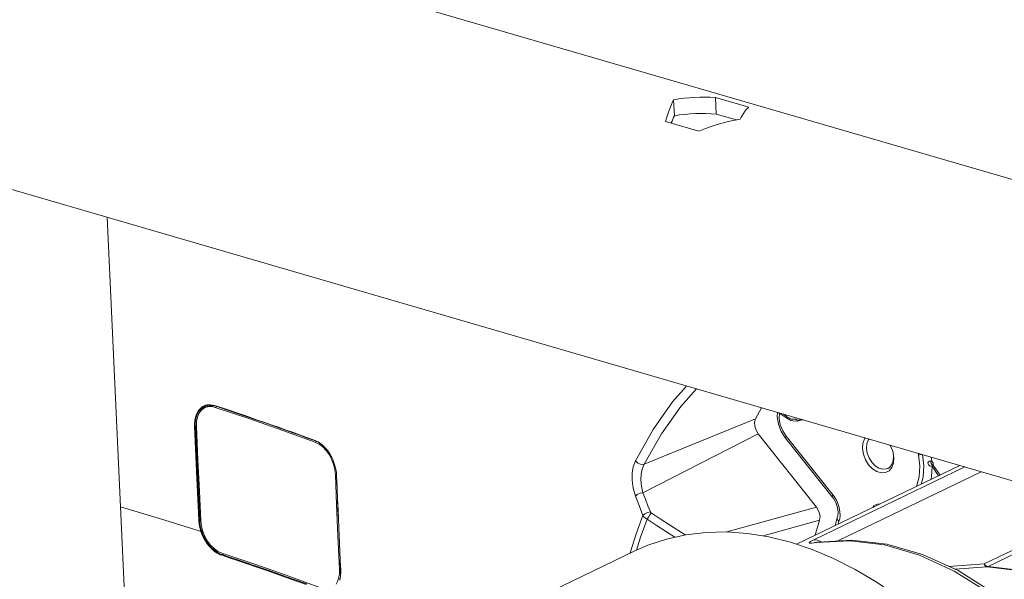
# Model space of a CAD drawing. Header units: millimetres. Extents: x 3925 to 5043, y -86 to 778.
# Tile 126 of 158: x 4779 to 4822, y 494 to 518. Entities that reach past the tile are written whole.
import ezdxf

# ---------------------------------------------------------------- set-up
doc = ezdxf.new("R2010")
doc.units = ezdxf.units.MM
doc.header["$LTSCALE"] = 46.255
for name, color, linetype in [('140-154101-0DXF_CONTINUOUS_LINE', 7, 'CONTINUOUS'), ('H30-RUBBER-MDXF_CONTINUOUS_LINE', 7, 'CONTINUOUS'), ('H30K-FRONT-CDXF_CONTINUOUS_LINE', 7, 'CONTINUOUS'), ('H30K-IR-MYLADXF_CONTINUOUS_LINE', 7, 'CONTINUOUS'), ('PJ-LENS-B10RDXF_CONTINUOUS_LINE', 7, 'CONTINUOUS')]:
    doc.layers.add(name, color=color, linetype=linetype)

msp = doc.modelspace()

# ---------------------------------------------------------------- linework, layer by layer
at = {"layer": '140-154101-0DXF_CONTINUOUS_LINE', "color": 7, "linetype": 'Continuous', "lineweight": 0}
for p, q in [((4772.5341, 525.3065), (4849.3849, 502.9537)), ((4807.5849, 514.2964), (4807.6168, 513.6039)), ((4809.3922, 514.4014), (4809.4254, 513.6797)), ((4809.3922, 514.4014), (4810.8327, 513.9824)), ((4766.6583, 513.9976), (4848.432, 490.2129)), ((4810.3036, 513.4243), (4809.4254, 513.6797)), ((4808.6776, 512.944), (4807.237, 513.363))]:
    msp.add_line(p, q, dxfattribs=at)
for centre, major_axis, ratio, start_param, end_param in [((4807.8505, 508.5254), (0.36, 6.3968), 0.2081451, 0.4578597, 0.7250267), ((4807.8505, 508.5254), (6.4227, 2.837), 0.8035094, 1.0015644, 1.2687314), ((4810.7316, 507.6874), (0.36, 6.3968), 0.2081451, 6.473878, 6.741045), ((4807.8505, 508.5254), (0.3168, 5.6292), 0.2081451, 0.4578597, 0.5720074), ((4807.8505, 508.5254), (5.652, 2.4965), 0.8035094, 0.9640388, 1.2687314), ((4810.7316, 507.6874), (6.4227, 2.837), 0.8035094, 1.2687314, 1.5358984)]:
    msp.add_ellipse(centre, major_axis=major_axis, ratio=ratio, start_param=start_param, end_param=end_param, dxfattribs=at)
at = {"layer": 'H30-RUBBER-MDXF_CONTINUOUS_LINE', "color": 7, "linetype": 'Continuous', "lineweight": 0}
for p, q in [((4812.2385, 499.9607), (4812.4197, 499.678)), ((4814.4758, 497.2124), (4812.452, 499.755)), ((4814.4435, 497.1354), (4812.4197, 499.678)), ((4817.0705, 499.0675), (4817.0808, 499.0263)), ((4817.0808, 499.0263), (4817.1088, 498.8255)), ((4818.1671, 498.9526), (4818.1602, 499.0177)), ((4818.6972, 498.6895), (4818.6461, 498.6786)), ((4818.7433, 498.6732), (4818.6972, 498.6895)), ((4818.705, 498.626), (4818.722, 498.5729)), ((4818.7433, 498.6732), (4818.722, 498.8543)), ((4818.756, 498.4563), (4818.8164, 498.4854)), ((4818.7958, 498.5003), (4818.8057, 498.4992)), ((4818.8064, 498.506), (4818.8108, 498.5496)), ((4819.1038, 498.0802), (4818.8064, 498.506)), ((4818.7098, 498.4592), (4818.756, 498.4563)), ((4818.7555, 498.4569), (4819.0401, 498.0495)), ((4814.55, 497.1098), (4814.4758, 497.2124)), ((4814.661, 496.232), (4814.5683, 495.8948)), ((4814.661, 496.2322), (4814.661, 496.232)), ((4814.7031, 495.9597), (4814.7333, 496.0698)), ((4814.7333, 496.0698), (4814.7645, 496.1849)), ((4814.7645, 496.1849), (4814.781, 496.3287))]:
    msp.add_line(p, q, dxfattribs=at)
for points in [[(4812.0762, 500.7873), (4812.0632, 500.6014), (4812.1166, 500.2753), (4812.2385, 499.9607)], [(4812.452, 499.755), (4812.3007, 499.9902), (4812.1967, 500.2545), (4812.1503, 500.5237), (4812.1633, 500.7487)], [(4812.4197, 499.678), (4812.4211, 499.7068), (4812.452, 499.755)], [(4815.7479, 499.2213), (4815.7646, 499.4474), (4815.8352, 499.6391), (4815.872, 499.6832)], [(4815.924, 499.2332), (4815.9385, 499.4278), (4815.9992, 499.593), (4816.035, 499.6358)], [(4816.9376, 499.3733), (4816.9802, 499.3061), (4817.0705, 499.0675)], [(4817.0215, 498.4077), (4816.9029, 498.2658), (4816.7458, 498.1853), (4816.5631, 498.1727), (4816.3694, 498.229), (4816.1804, 498.3497), (4816.0116, 498.525), (4815.8765, 498.7407), (4815.7862, 498.9793), (4815.7479, 499.2213)], [(4816.8464, 498.3646), (4816.7834, 498.341), (4816.626, 498.3302), (4816.4592, 498.3787), (4816.2965, 498.4826), (4816.1511, 498.6336), (4816.0348, 498.8193), (4815.957, 499.0247), (4815.924, 499.2332)], [(4818.0851, 497.5894), (4818.0857, 497.5904), (4818.198, 498.0038), (4818.2254, 498.4666), (4818.1671, 498.9526)], [(4818.1671, 498.9526), (4818.2084, 498.9541), (4818.2558, 498.9615), (4818.3021, 498.9734), (4818.3065, 498.9751)], [(4818.291, 497.6886), (4818.3726, 497.9881), (4818.4017, 498.474), (4818.3431, 498.9645)], [(4817.096, 498.8923), (4817.0815, 498.6977), (4817.0208, 498.5325), (4816.9186, 498.4103), (4816.8464, 498.3646)], [(4817.1088, 498.8255), (4817.0921, 498.5995), (4817.0215, 498.4077)], [(4818.6461, 498.6786), (4818.6021, 498.644), (4818.58, 498.6014), (4818.5821, 498.5577), (4818.6087, 498.5166), (4818.6558, 498.4812), (4818.7098, 498.4592)], [(4818.7114, 498.6845), (4818.707, 498.6766), (4818.705, 498.626)], [(4818.722, 498.5729), (4818.7544, 498.5279), (4818.7958, 498.5003)], [(4818.8108, 498.5496), (4818.8003, 498.5967), (4818.7765, 498.6402), (4818.7433, 498.6732)], [(4818.7066, 497.8888), (4818.7276, 497.995), (4818.7513, 498.2318), (4818.7555, 498.4569)], [(4814.4435, 497.1354), (4814.4448, 497.1642), (4814.4758, 497.2124)], [(4814.4435, 497.1354), (4814.5092, 497.0438), (4814.6073, 496.8585), (4814.6703, 496.6627), (4814.6949, 496.4723), (4814.6809, 496.3041), (4814.661, 496.2322)], [(4814.781, 496.3287), (4814.775, 496.4956), (4814.7426, 496.6737), (4814.6886, 496.842), (4814.6222, 496.9873), (4814.55, 497.1098)], [(4816.1983, 496.6802), (4816.2449, 496.7455), (4816.3366, 496.8085), (4816.4457, 496.8341), (4816.504, 496.8275)], [(4814.661, 496.232), (4814.6559, 496.1946), (4814.678, 496.1309), (4814.7333, 496.0698)]]:
    msp.add_lwpolyline(points, dxfattribs=at)
at = {"layer": 'H30K-FRONT-CDXF_CONTINUOUS_LINE', "color": 7, "linetype": 'Continuous', "lineweight": 0}
for p, q in [((4783.6643, 496.704), (4783.0883, 509.2187)), ((4787.3427, 501.0487), (4787.1602, 500.8775)), ((4787.4409, 501.0917), (4787.3427, 501.0487)), ((4787.434, 501.0908), (4787.382, 501.0785)), ((4787.6692, 501.0888), (4787.5804, 501.0998)), ((4787.752, 501.0794), (4787.651, 501.1055)), ((4787.7683, 501.0631), (4787.6692, 501.0888)), ((4788.2771, 500.9055), (4787.752, 501.0794)), ((4788.2935, 500.8892), (4787.7683, 501.0631)), ((4787.1688, 500.9616), (4787.124, 500.9182)), ((4787.1602, 500.8775), (4787.1516, 500.8586)), ((4787.2131, 500.9968), (4787.1688, 500.9616)), ((4789.5555, 500.4718), (4789.1715, 500.6036)), ((4811.3901, 500.9868), (4811.1211, 500.5085)), ((4812.1301, 500.7716), (4812.4754, 500.5329)), ((4812.3149, 500.7179), (4812.5242, 500.573)), ((4786.8721, 500.1912), (4786.962, 498.2465)), ((4786.906, 500.1924), (4786.9407, 500.2057)), ((4786.906, 500.1924), (4786.9067, 500.1769)), ((4786.9067, 500.1769), (4786.9959, 498.2477)), ((4789.5721, 500.4554), (4789.1881, 500.5872)), ((4789.9068, 500.3501), (4789.5555, 500.4718)), ((4789.9234, 500.3337), (4789.5721, 500.4554)), ((4790.2322, 500.2363), (4789.9068, 500.3501)), ((4790.249, 500.2199), (4789.9234, 500.3337)), ((4811.1211, 500.5085), (4806.3048, 498.5442)), ((4812.4754, 500.5329), (4812.6471, 500.4432)), ((4812.5242, 500.573), (4812.5622, 500.5489)), ((4812.6471, 500.4432), (4812.8364, 500.4058)), ((4812.8044, 500.4969), (4812.8336, 500.5101)), ((4812.8364, 500.4058), (4812.9374, 500.415)), ((4812.9374, 500.415), (4813.1788, 500.4666)), ((4812.9577, 500.4465), (4813.0184, 500.4475)), ((4813.0184, 500.4475), (4813.1053, 500.488)), ((4813.0184, 500.4475), (4813.1487, 500.4754)), ((4791.7613, 499.6789), (4791.4217, 499.8022)), ((4811.2431, 499.8554), (4806.2534, 497.3169)), ((4813.7597, 496.6936), (4811.2431, 499.8554)), ((4792.0803, 499.5727), (4791.7257, 499.7023)), ((4792.0973, 499.556), (4791.7613, 499.6789)), ((4792.1456, 499.5454), (4792.0803, 499.5727)), ((4792.1613, 499.5292), (4792.0973, 499.556)), ((4783.6643, 496.704), (4784.3821, 481.0972)), ((4813.7597, 496.6936), (4809.8798, 495.6176)), ((4787.1292, 496.12), (4787.0944, 496.1066)), ((4787.0944, 496.1066), (4787.1075, 495.9644)), ((4813.8898, 496.1217), (4811.4529, 495.4461)), ((4813.7002, 495.4765), (4813.8898, 496.1217)), ((4787.1487, 495.6394), (4787.1111, 495.6514)), ((4808.0863, 495.4899), (4807.4488, 495.9028)), ((4787.9984, 494.6648), (4788.0645, 494.64)), ((4788.126, 494.6807), (4788.0645, 494.64)), ((4787.9828, 494.6357), (4788.0503, 494.6104)), ((4793.189, 493.8722), (4793.1876, 493.9703)), ((4793.1913, 493.8586), (4793.1898, 493.9587)), ((4793.1459, 493.558), (4793.1636, 493.6316)), ((4793.1636, 493.6316), (4793.1765, 493.7067))]:
    msp.add_line(p, q, dxfattribs=at)
for points in [[(4805.9329, 498.6988), (4806.6943, 500.0461), (4807.5403, 501.2411), (4808.1224, 501.9015)], [(4806.3048, 498.5442), (4807.0573, 499.8665), (4807.893, 501.0372), (4808.5765, 501.8052)], [(4787.2362, 501.0439), (4787.1855, 501.0115), (4787.1384, 500.974)], [(4787.382, 501.0785), (4787.3727, 501.0758), (4787.3159, 501.0549), (4787.2628, 501.0285), (4787.2131, 500.9968)], [(4787.4109, 501.1075), (4787.3484, 501.0921), (4787.2904, 501.0709), (4787.2362, 501.0439)], [(4787.651, 501.1055), (4787.5603, 501.1168), (4787.4806, 501.1164), (4787.4109, 501.1075)], [(4787.5804, 501.0998), (4787.5023, 501.0995), (4787.434, 501.0908)], [(4787.7683, 501.0631), (4787.7603, 501.0636), (4787.7545, 501.0695), (4787.752, 501.0794)], [(4787.0161, 500.8295), (4786.9814, 500.7687), (4786.9498, 500.6999), (4786.9215, 500.6206), (4786.8977, 500.5294), (4786.8803, 500.4255), (4786.8714, 500.3104), (4786.8721, 500.1912)], [(4787.124, 500.9182), (4787.0841, 500.8712), (4787.0471, 500.8183), (4787.0131, 500.7587), (4786.9821, 500.6912), (4786.9544, 500.6135), (4786.9311, 500.524), (4786.914, 500.4222), (4786.9053, 500.3094), (4786.906, 500.1924)], [(4787.1384, 500.974), (4787.0946, 500.9314), (4787.0539, 500.8835), (4787.0161, 500.8295)], [(4789.1715, 500.6036), (4788.7478, 500.7475), (4788.2771, 500.9055)], [(4789.1881, 500.5872), (4788.7643, 500.7312), (4788.2935, 500.8892)], [(4786.906, 500.1924), (4786.8951, 500.1897), (4786.8828, 500.1893), (4786.8721, 500.1912)], [(4791.7257, 499.7023), (4791.4048, 499.8187), (4791.1101, 499.9248), (4790.8299, 500.025), (4790.5387, 500.1284), (4790.2322, 500.2363)], [(4791.4217, 499.8022), (4791.1269, 499.9083), (4790.8467, 500.0085), (4790.5554, 500.1119), (4790.249, 500.2199)], [(4811.1211, 500.5085), (4811.0817, 500.3601), (4811.0905, 500.1884), (4811.1464, 500.0133), (4811.2431, 499.8554)], [(4812.5242, 500.573), (4812.4845, 500.5351), (4812.4754, 500.5329)], [(4812.5622, 500.5489), (4812.6041, 500.527), (4812.6461, 500.5099)], [(4812.6461, 500.5099), (4812.6839, 500.4987), (4812.7168, 500.4924), (4812.7466, 500.4899), (4812.7754, 500.4911), (4812.8044, 500.4969)], [(4812.8336, 500.5101), (4812.894, 500.4681), (4812.9577, 500.4465)], [(4812.9382, 500.4152), (4812.9615, 500.4213), (4813.0184, 500.4475)], [(4792.0973, 499.556), (4792.089, 499.5567), (4792.0829, 499.5627), (4792.0803, 499.5727)], [(4792.4544, 499.3275), (4792.3952, 499.3815), (4792.3347, 499.4303), (4792.2733, 499.4738), (4792.2103, 499.5123), (4792.1456, 499.5454)], [(4792.4636, 499.3153), (4792.4056, 499.3683), (4792.3464, 499.4162), (4792.2863, 499.4589), (4792.2246, 499.4967), (4792.1613, 499.5292)], [(4792.7648, 498.915), (4792.7203, 498.9918), (4792.6724, 499.066), (4792.6216, 499.1373), (4792.568, 499.205), (4792.5122, 499.2686), (4792.4544, 499.3275)], [(4792.969, 498.377), (4792.942, 498.4834), (4792.9129, 498.5779), (4792.8808, 498.6669), (4792.8458, 498.7516), (4792.8081, 498.8325), (4792.7676, 498.9104), (4792.7239, 498.9857), (4792.6771, 499.0586), (4792.6273, 499.1286), (4792.5748, 499.1951), (4792.5202, 499.2575), (4792.4636, 499.3153)], [(4792.9429, 498.4799), (4792.9132, 498.5762), (4792.8804, 498.667), (4792.8447, 498.7532), (4792.8062, 498.8357), (4792.7648, 498.915)], [(4805.9349, 497.1639), (4805.8323, 497.5165), (4805.789, 497.8531), (4805.7928, 498.1546), (4805.838, 498.4352), (4805.9329, 498.6988)], [(4805.9329, 498.6988), (4806.0325, 498.5967), (4806.1745, 498.5376), (4806.3048, 498.5442)], [(4806.2534, 497.3169), (4806.191, 497.6034), (4806.1711, 497.8742), (4806.1842, 498.1149), (4806.2267, 498.3371), (4806.3048, 498.5442)], [(4786.962, 498.2465), (4787.0314, 496.7394), (4787.0605, 496.1054)], [(4786.9959, 498.2477), (4787.0653, 496.7406), (4787.0944, 496.1066)], [(4793.0108, 498.0617), (4793.0029, 498.1687), (4792.9884, 498.2759), (4792.9675, 498.3824)], [(4793.0132, 498.0501), (4793.0051, 498.1592), (4792.9902, 498.2685), (4792.969, 498.377)], [(4793.0108, 498.0617), (4793.0069, 498.0577), (4793.0077, 498.0535), (4793.0132, 498.0501)], [(4793.1876, 493.9703), (4793.1685, 494.3948), (4793.1515, 494.7783), (4793.136, 495.1299), (4793.1213, 495.4662), (4793.1061, 495.8175), (4793.09, 496.1917), (4793.0727, 496.5954), (4793.0539, 497.0364), (4793.0334, 497.5226), (4793.0108, 498.0617)], [(4793.1898, 493.9587), (4793.1707, 494.3832), (4793.1537, 494.7667), (4793.1382, 495.1183), (4793.1236, 495.4546), (4793.1083, 495.8059), (4793.0922, 496.1801), (4793.075, 496.5839), (4793.0562, 497.0249), (4793.0357, 497.511), (4793.0132, 498.0501)], [(4805.9349, 497.1639), (4806.015, 497.2353), (4806.1319, 497.2915), (4806.2534, 497.3169)], [(4806.5781, 496.483), (4806.4735, 496.7532), (4806.3653, 497.0312), (4806.2534, 497.3169)], [(4806.2571, 496.3288), (4806.1533, 496.5994), (4806.046, 496.8778), (4805.9349, 497.1639)], [(4787.1111, 495.6514), (4785.4039, 496.1849), (4783.6643, 496.704)], [(4806.2571, 496.3288), (4806.3367, 496.4011), (4806.4548, 496.4578), (4806.5781, 496.483)], [(4806.434, 496.1723), (4806.4949, 496.26), (4806.558, 496.3583), (4806.6093, 496.4458)], [(4806.6093, 496.4458), (4806.6008, 496.4521), (4806.5939, 496.4586), (4806.5879, 496.4656), (4806.5826, 496.4735), (4806.5781, 496.483)], [(4807.4488, 495.9028), (4807.0044, 496.1904), (4806.6093, 496.4458)], [(4813.7597, 496.6936), (4813.8672, 496.5066), (4813.9129, 496.3038), (4813.8898, 496.1217)], [(4787.0944, 496.1066), (4787.0836, 496.104), (4787.0713, 496.1036), (4787.0605, 496.1054)], [(4787.0605, 496.1054), (4787.0739, 495.9603), (4787.102, 495.8071), (4787.1487, 495.6394)], [(4787.1075, 495.9644), (4787.1351, 495.814), (4787.1809, 495.6496)], [(4805.709, 494.7101), (4805.9681, 495.5439), (4806.2571, 496.3288)], [(4805.9744, 494.8297), (4806.15, 495.3974), (4806.434, 496.1723)], [(4806.434, 496.1723), (4806.387, 496.1981), (4806.3483, 496.2252), (4806.3147, 496.2545), (4806.2842, 496.2882), (4806.2571, 496.3288)], [(4807.6424, 495.3919), (4807.2738, 495.6301), (4806.8292, 495.9173), (4806.434, 496.1723)], [(4787.1809, 495.6496), (4787.1703, 495.6455), (4787.1586, 495.6418), (4787.1487, 495.6394)], [(4787.1487, 495.6394), (4787.1909, 495.5239), (4787.2357, 495.4209), (4787.2821, 495.3285), (4787.3301, 495.2442), (4787.3797, 495.1663), (4787.4313, 495.0933), (4787.485, 495.0248), (4787.5408, 494.9604), (4787.599, 494.9), (4787.6594, 494.8437), (4787.7217, 494.7918), (4787.7853, 494.7449), (4787.8499, 494.7032)], [(4787.1809, 495.6496), (4787.2222, 495.5363), (4787.2661, 495.4353), (4787.3116, 495.3446), (4787.3586, 495.262), (4787.4072, 495.1855), (4787.4578, 495.1139), (4787.5104, 495.0467), (4787.5652, 494.9835), (4787.6222, 494.9242), (4787.6814, 494.869), (4787.7424, 494.8181), (4787.8048, 494.772), (4787.868, 494.7311)], [(4787.8499, 494.7032), (4787.9158, 494.6668), (4787.9828, 494.6357)], [(4787.868, 494.7311), (4787.9326, 494.6954), (4787.9984, 494.6648)], [(4788.0645, 494.64), (4788.0569, 494.6327), (4788.0518, 494.622), (4788.0503, 494.6104)], [(4788.0645, 494.64), (4788.3874, 494.5333), (4788.7371, 494.4167), (4789.1197, 494.2877), (4789.5413, 494.144), (4790.0079, 493.9828), (4790.5249, 493.8017), (4791.0964, 493.5983), (4791.7202, 493.3723)], [(4788.0503, 494.6104), (4788.3732, 494.5038), (4788.7228, 494.3872), (4789.1053, 494.2583), (4789.5269, 494.1145), (4789.9934, 493.9534), (4790.5102, 493.7723), (4791.0816, 493.569), (4791.7053, 493.343)], [(4793.1765, 493.7067), (4793.1849, 493.7857), (4793.189, 493.8722)], [(4793.1784, 493.69), (4793.1871, 493.7705), (4793.1913, 493.8586)], [(4793.1876, 493.9703), (4793.1836, 493.9663), (4793.1844, 493.9621), (4793.1898, 493.9587)], [(4793.1472, 493.5383), (4793.1654, 493.6134), (4793.1784, 493.69)]]:
    msp.add_lwpolyline(points, dxfattribs=at)
at = {"layer": 'H30K-IR-MYLADXF_CONTINUOUS_LINE', "color": 7, "linetype": 'Continuous', "lineweight": 0}
for p, q in [((4787.4218, 501.0334), (4787.3361, 500.9956)), ((4787.6954, 501.0764), (4787.5563, 501.0723)), ((4787.8439, 501.038), (4787.7681, 501.005)), ((4787.7681, 501.005), (4789.2562, 500.5059)), ((4789.2562, 500.5059), (4790.6946, 500.0046)), ((4790.6946, 500.0046), (4792.0928, 499.4999)), ((4792.1639, 499.5279), (4792.0928, 499.4999)), ((4793.0078, 498.1032), (4792.96, 498.0849)), ((4793.0137, 496.809), (4792.96, 498.0849)), ((4793.1857, 494.0122), (4793.1366, 493.9934))]:
    msp.add_line(p, q, dxfattribs=at)
for points in [[(4787.4432, 501.0295), (4787.3689, 501.0087), (4787.3361, 500.9956)], [(4787.5563, 501.0723), (4787.4345, 501.0387), (4787.4218, 501.0334)], [(4787.7681, 501.005), (4787.6846, 501.0274), (4787.6014, 501.0392), (4787.5204, 501.0398), (4787.4432, 501.0295)], [(4787.137, 500.8442), (4787.0611, 500.7323), (4786.998, 500.5816), (4786.9582, 500.3946), (4786.951, 500.1789)], [(4787.3361, 500.9956), (4787.294, 500.9747), (4787.2166, 500.9224), (4787.137, 500.8442)], [(4786.951, 500.1789), (4787.0176, 498.7382), (4787.0804, 497.3773), (4787.1395, 496.0933)], [(4792.96, 498.0849), (4792.9341, 498.3151), (4792.8772, 498.5419), (4792.794, 498.7589), (4792.6876, 498.9606), (4792.5599, 499.1414), (4792.4145, 499.2961), (4792.257, 499.4182), (4792.0928, 499.4999)], [(4793.1366, 493.9934), (4793.0718, 495.4588), (4793.0137, 496.809)], [(4787.1395, 496.0933), (4787.1675, 495.8638), (4787.2287, 495.6387), (4787.3178, 495.4244), (4787.4314, 495.2262), (4787.567, 495.0494), (4787.7205, 494.899), (4787.8863, 494.7811), (4788.0587, 494.7033)], [(4788.0587, 494.7033), (4789.5195, 494.2128), (4790.954, 493.7107), (4792.3611, 493.1972)], [(4793.1018, 493.6207), (4793.132, 493.7928), (4793.1366, 493.9934)], [(4792.9883, 493.3654), (4793.0522, 493.4784), (4793.1018, 493.6207)]]:
    msp.add_lwpolyline(points, dxfattribs=at)
at = {"layer": 'PJ-LENS-B10RDXF_CONTINUOUS_LINE', "color": 7, "linetype": 'Continuous', "lineweight": 0}
for p, q in [((4812.8945, 495.0883), (4819.9619, 498.4937)), ((4813.6187, 495.2709), (4820.1772, 498.431)), ((4814.6796, 495.2333), (4820.8874, 498.2245)), ((4821.0045, 494.2387), (4826.1186, 496.7029)), ((4821.1797, 494.1258), (4826.374, 496.6287)), ((4813.5606, 495.1342), (4813.7611, 495.1598)), ((4813.6187, 495.2709), (4813.7565, 495.2761)), ((4813.6952, 495.1653), (4813.6876, 495.1648)), ((4813.7565, 495.2761), (4813.9014, 495.2281)), ((4815.2055, 495.2417), (4813.7611, 495.1598)), ((4813.8374, 495.1836), (4813.7611, 495.1598)), ((4813.8378, 495.1837), (4813.8374, 495.1836)), ((4813.9014, 495.2281), (4813.9552, 495.1906)), ((4801.316, 492.5896), (4805.8778, 494.7877)), ((4821.0045, 494.2387), (4819.4836, 494.1311)), ((4819.7396, 494.0146), (4821.1357, 494.1136)), ((4819.8842, 493.9489), (4821.384, 493.0084))]:
    msp.add_line(p, q, dxfattribs=at)
for points in [[(4805.8778, 494.7877), (4806.4624, 495.0418), (4807.2783, 495.3115), (4808.1127, 495.4958), (4808.9849, 495.5991), (4809.871, 495.6182), (4810.7818, 495.5537), (4811.7018, 495.4062), (4812.6327, 495.1757)], [(4812.6327, 495.1757), (4813.5673, 494.8636), (4814.4985, 494.4727), (4815.428, 494.0019), (4816.34, 493.4598), (4817.2455, 492.8394), (4818.1198, 492.1581), (4818.983, 491.4), (4819.8022, 490.5943), (4820.6055, 489.7132), (4821.2015, 488.9936)], [(4813.6187, 495.2709), (4813.4983, 495.2067), (4813.441, 495.1604), (4813.4579, 495.1346), (4813.5606, 495.1342)], [(4813.8376, 495.1836), (4813.7769, 495.1747), (4813.7277, 495.1685), (4813.6952, 495.1653)], [(4813.8374, 495.1836), (4815.2924, 495.2694), (4816.8061, 495.0906), (4818.3476, 494.6478), (4819.8842, 493.9489)], [(4821.1919, 492.9985), (4819.7115, 493.9284), (4818.21, 494.6164), (4816.6984, 495.0582), (4815.2055, 495.2417)], [(4821.1358, 494.1136), (4821.0856, 494.1304), (4821.0394, 494.1744), (4821.0044, 494.2386)], [(4821.0045, 494.2387), (4821.0571, 494.1798), (4821.1177, 494.1408), (4821.1797, 494.1258)], [(4821.1357, 494.1136), (4822.2225, 493.9802), (4823.3292, 493.6586), (4823.4827, 493.5886)], [(4821.1797, 494.1258), (4821.1653, 494.1199), (4821.1506, 494.1158), (4821.1358, 494.1136)], [(4821.1797, 494.1258), (4822.2656, 493.9926), (4823.3713, 493.6712), (4823.5166, 493.605)]]:
    msp.add_lwpolyline(points, dxfattribs=at)

doc.saveas('drawing.dxf')
